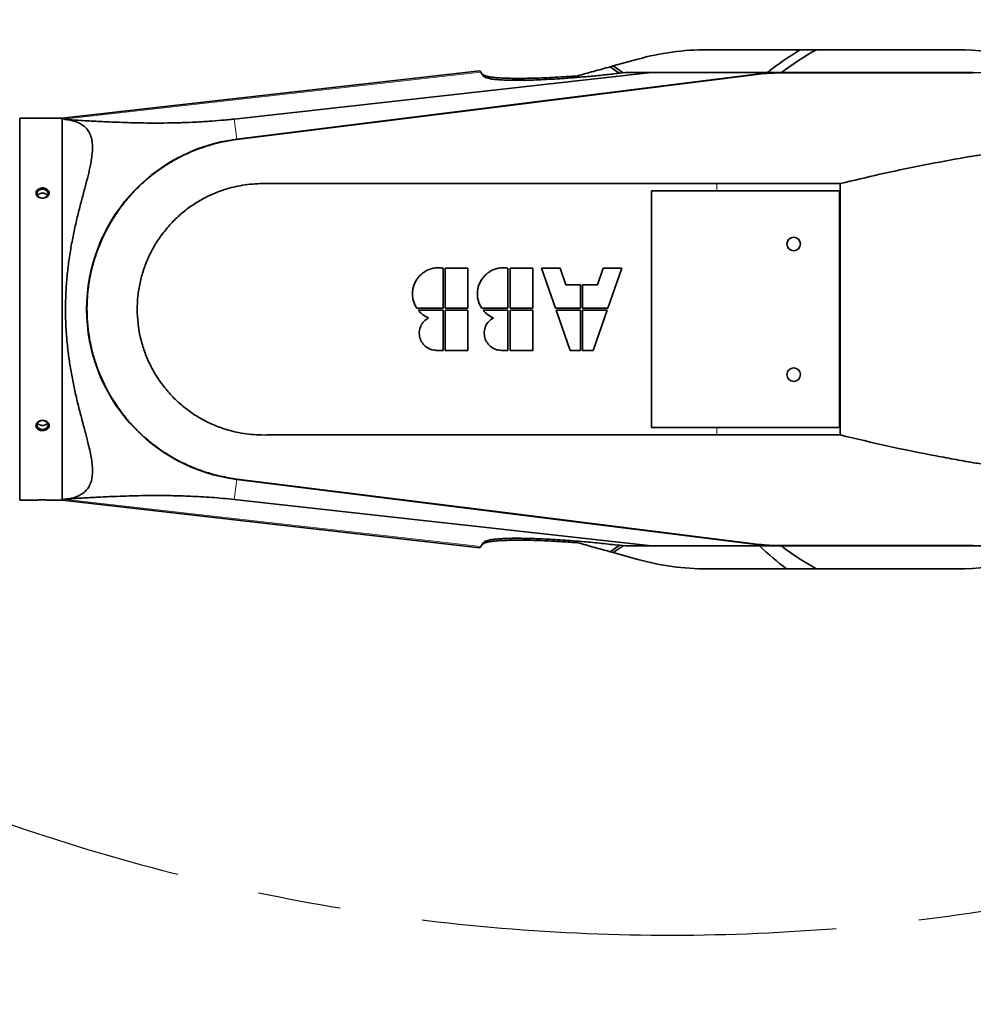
# Model space of a CAD drawing. Header units: millimetres. Extents: x 0 to 11920, y 0 to 8400.
# Tile 21 of 44: x 3494 to 4078, y 3994 to 4597. Entities that reach past the tile are written whole.
import ezdxf

# ---------------------------------------------------------------- set-up
doc = ezdxf.new("R2010")
doc.units = ezdxf.units.MM
doc.header["$LTSCALE"] = 20
doc.linetypes.add('CENTERX2', pattern=[20.32, 12.7, -2.54, 2.54, -2.54])
doc.layers.add('THICK_LINE', color=7, linetype='Continuous')
doc.styles.add('SLDTEXTSTYLE0', font='TXT', dxfattribs={"width": 0.605})
doc.dimstyles.new('SLDDIMSTYLE2', dxfattribs={"dimtxt": 70, "dimasz": 70, "dimexe": 0, "dimexo": 0.0625, "dimgap": 17.5, "dimtad": 1, "dimdec": 0, "dimrnd": 1e-09, "dimzin": 12, "dimdsep": 46, "dimtxsty": 'SLDTEXTSTYLE0', "dimsah": 1, "dimcen": 0.09, "dimadec": 0, "dimazin": 3, "dimtfac": 1, "dimtofl": 0, "dimtmove": 0, "dimatfit": 3, "dimfxl": 1, "dimfrac": 2, "dimtolj": 1, "dimtzin": 12, "dimarcsym": 0})

# ---------------------------------------------------------------- blocks, each defined once
blk = doc.blocks.new('_D_5')
at = {"layer": 'THICK_LINE'}
for p, q in [((2896.89, 6594.43), (5427.81, 6594.43)), ((5397.81, 3390.53), (5397.81, 6594.43)), ((2895.99, 3390.53), (5427.81, 3390.53))]:
    blk.add_line(p, q, dxfattribs=at)
for points in [[(5397.81, 6594.43), (5387.81, 6524.43), (5407.81, 6524.43)], [(5397.81, 3390.53), (5407.81, 3460.53), (5387.81, 3460.53)]]:
    blk.add_solid(points, dxfattribs=at)
at = {"layer": 'THICK_LINE', "insert": (5307.57, 4885.54), "char_height": 70, "attachment_point": 1, "rotation": 90, "style": 'SLDTEXTSTYLE0'}
blk.add_mtext('3204', dxfattribs=at)

msp = doc.modelspace()

# ---------------------------------------------------------------- linework, layer by layer
at = {"color": 7, "linetype": 'Continuous', "lineweight": 35}
for p, q in [((3972.4617891, 4578.4300053), (3915.4933594, 4578.4300053)), ((3982.477494, 4578.4300053), (3972.4617891, 4578.4300053)), ((4068.4933594, 4578.4300053), (3982.477494, 4578.4300053)), ((3873.040293, 4572.657735), (3857.9965009, 4568.4897224)), ((3857.9965009, 4568.4897224), (3856.1237565, 4567.9708624)), ((3856.1237565, 4567.9708624), (3861.698214, 4564.0734131)), ((3857.9965009, 4568.4897224), (3864.0303906, 4564.2647474)), ((3776.2431808, 4565.5690167), (3520.4933594, 4536.4300053)), ((3625.9036321, 4535.9823299), (3881.3842097, 4564.4300053)), ((3627.451505, 4523.6169048), (3947.3070921, 4563.6556239)), ((3776.2431808, 4565.5690167), (3776.83405, 4564.7251681)), ((3776.83405, 4564.7251681), (3778.5706306, 4562.2450739)), ((3865.4746233, 4564.4300053), (3861.9240074, 4564.0237222)), ((3881.3842097, 4564.4300053), (3865.4746233, 4564.4300053)), ((3953.4933594, 4564.4300053), (3881.3842097, 4564.4300053)), ((3947.3070921, 4563.6556239), (3953.4933594, 4564.4300053)), ((3959.7279058, 4564.4300053), (3953.4933594, 4564.4300053)), ((4078.4933594, 4564.4300053), (3959.7279058, 4564.4300053)), ((3520.4933594, 4536.4300053), (3494.4933594, 4536.4300053)), ((3494.4933594, 4302.4300053), (3494.4933594, 4536.4300053)), ((3520.4933594, 4536.4300053), (3520.4933594, 4419.4300053)), ((3921.4933594, 4496.4300053), (3996.9900281, 4496.4300053)), ((3996.9900281, 4342.4300053), (3996.9900281, 4496.4300053)), ((3881.4933594, 4491.9300053), (3881.4933594, 4346.9300053)), ((3996.4933594, 4491.9300053), (3881.4933594, 4491.9300053)), ((3996.4933594, 4346.9300053), (3996.4933594, 4491.9300053)), ((3753.740108, 4420.0570053), (3753.740108, 4444.6240053)), ((3754.994108, 4444.6240053), (3754.994108, 4420.0570053)), ((3768.959108, 4444.6240053), (3754.994108, 4444.6240053)), ((3768.959108, 4420.0570053), (3768.959108, 4444.6240053)), ((3793.526108, 4420.0570053), (3793.526108, 4444.6240053)), ((3794.780108, 4444.6240053), (3794.780108, 4420.0570053)), ((3808.745108, 4444.6240053), (3794.780108, 4444.6240053)), ((3808.745108, 4420.0570053), (3808.745108, 4444.6240053)), ((3813.989108, 4444.6240053), (3822.5764417, 4420.0570053)), ((3825.389108, 4444.6240053), (3813.989108, 4444.6240053)), ((3828.9754655, 4434.3640053), (3825.389108, 4444.6240053)), ((3851.837108, 4444.6240053), (3848.2507505, 4434.3640053)), ((3863.237108, 4444.6240053), (3851.837108, 4444.6240053)), ((3854.6497743, 4420.0570053), (3863.237108, 4444.6240053)), ((3837.986108, 4434.3640053), (3828.9754655, 4434.3640053)), ((3837.986108, 4420.0570053), (3837.986108, 4434.3640053)), ((3839.240108, 4434.3640053), (3839.240108, 4420.0570053)), ((3848.2507505, 4434.3640053), (3839.240108, 4434.3640053)), ((3520.4933594, 4419.4300053), (3520.4933594, 4302.4300053)), ((3737.6677671, 4420.0570053), (3753.740108, 4420.0570053)), ((3753.740108, 4418.8030053), (3738.5954145, 4418.8030053)), ((3753.740108, 4394.2360053), (3753.740108, 4418.8030053)), ((3754.994108, 4420.0570053), (3768.959108, 4420.0570053)), ((3754.994108, 4418.8030053), (3754.994108, 4394.2360053)), ((3768.959108, 4418.8030053), (3754.994108, 4418.8030053)), ((3768.959108, 4394.2360053), (3768.959108, 4418.8030053)), ((3777.4537671, 4420.0570053), (3793.526108, 4420.0570053)), ((3793.526108, 4418.8030053), (3778.3814145, 4418.8030053)), ((3793.526108, 4394.2360053), (3793.526108, 4418.8030053)), ((3794.780108, 4420.0570053), (3808.745108, 4420.0570053)), ((3794.780108, 4418.8030053), (3794.780108, 4394.2360053)), ((3808.745108, 4418.8030053), (3794.780108, 4418.8030053)), ((3808.745108, 4394.2360053), (3808.745108, 4418.8030053)), ((3822.5764417, 4420.0570053), (3837.986108, 4420.0570053)), ((3823.0147743, 4418.8030053), (3831.602108, 4394.2360053)), ((3837.986108, 4418.8030053), (3823.0147743, 4418.8030053)), ((3837.986108, 4394.2360053), (3837.986108, 4418.8030053)), ((3839.240108, 4420.0570053), (3854.6497743, 4420.0570053)), ((3839.240108, 4418.8030053), (3839.240108, 4394.2360053)), ((3854.2114417, 4418.8030053), (3839.240108, 4418.8030053)), ((3845.624108, 4394.2360053), (3854.2114417, 4418.8030053)), ((3749.807108, 4394.2360053), (3753.740108, 4394.2360053)), ((3754.994108, 4394.2360053), (3768.959108, 4394.2360053)), ((3789.593108, 4394.2360053), (3793.526108, 4394.2360053)), ((3794.780108, 4394.2360053), (3808.745108, 4394.2360053)), ((3831.602108, 4394.2360053), (3837.986108, 4394.2360053)), ((3839.240108, 4394.2360053), (3845.624108, 4394.2360053)), ((3881.4933594, 4346.9300053), (3996.4933594, 4346.9300053)), ((3996.9900281, 4342.4300053), (3921.4933594, 4342.4300053)), ((3947.3070921, 4275.2043867), (3627.451505, 4315.2431057)), ((3494.4933594, 4302.4300053), (3501.494399, 4302.4300053)), ((3515.4700103, 4302.4300053), (3520.4933594, 4302.4300053)), ((3520.4933594, 4302.4300053), (3776.2431808, 4273.2909938)), ((3881.3842097, 4274.4300053), (3625.9036321, 4302.8776806)), ((3778.5706306, 4276.6149366), (3776.83405, 4274.1348424)), ((3776.83405, 4274.1348424), (3776.2431808, 4273.2909938)), ((3861.698214, 4274.7865975), (3856.1237565, 4270.8891481)), ((3856.1237565, 4270.8891481), (3857.9965009, 4270.3702881)), ((3857.9965009, 4270.3702881), (3864.0303906, 4274.5952631)), ((3857.9965009, 4270.3702881), (3873.040293, 4266.2022755)), ((3865.4746233, 4274.4300053), (3861.9240074, 4274.8362883)), ((3881.3842097, 4274.4300053), (3865.4746233, 4274.4300053)), ((3953.4933594, 4274.4300053), (3881.3842097, 4274.4300053)), ((3953.4933594, 4274.4300053), (3947.3070921, 4275.2043867)), ((3959.7279058, 4274.4300053), (3953.4933594, 4274.4300053)), ((4078.4933594, 4274.4300053), (3959.7279058, 4274.4300053)), ((3915.4933594, 4260.4300053), (3964.1686324, 4260.4300053)), ((3964.1686324, 4260.4300053), (3982.477494, 4260.4300053)), ((3982.477494, 4260.4300053), (4068.4933594, 4260.4300053))]:
    msp.add_line(p, q, dxfattribs=at)
at = {"color": 8, "linetype": 'Continuous', "lineweight": 18}
for p, q in [((3776.83405, 4564.7251681), (3521.3739799, 4535.8005606)), ((3627.4558424, 4523.5822544), (3947.3114295, 4563.6209735)), ((3947.3114295, 4563.6209735), (3947.3070921, 4563.6556239)), ((3947.3338716, 4563.4416919), (3947.3114295, 4563.6209735)), ((3959.7279058, 4564.3950845), (3959.7279058, 4564.4300053)), ((3959.7279058, 4564.2147421), (3959.7279058, 4564.3950845)), ((3959.7279058, 4564.3950845), (4078.4933594, 4564.3950845)), ((4078.4933594, 4564.3950845), (4078.4933594, 4564.4300053)), ((4078.4933594, 4564.2149439), (4078.4933594, 4564.3950845)), ((3625.9036321, 4535.9823299), (3627.451505, 4523.6169048)), ((3627.4558424, 4523.5822544), (3627.451505, 4523.6169048)), ((3627.478619, 4523.4003003), (3627.4558424, 4523.5822544)), ((3921.4933594, 4496.4300053), (3921.4933594, 4491.9300053)), ((3921.4933594, 4346.9300053), (3921.4933594, 4342.4300053)), ((3625.9036321, 4302.8776806), (3627.451505, 4315.2431057)), ((3627.4558424, 4315.2777561), (3627.451505, 4315.2431057)), ((3627.478619, 4315.4597103), (3627.4558424, 4315.2777561)), ((3947.3114295, 4275.239037), (3627.4558424, 4315.2777561)), ((3776.83405, 4274.1348424), (3521.3739799, 4303.05945)), ((3947.3114295, 4275.239037), (3947.3070921, 4275.2043867)), ((3947.3338716, 4275.4183186), (3947.3114295, 4275.239037)), ((3959.7279058, 4274.6452684), (3959.7279058, 4274.464926)), ((4078.4933594, 4274.464926), (3959.7279058, 4274.464926)), ((3959.7279058, 4274.464926), (3959.7279058, 4274.4300053)), ((4078.4933594, 4274.6450666), (4078.4933594, 4274.464926)), ((4078.4933594, 4274.464926), (4078.4933594, 4274.4300053))]:
    msp.add_line(p, q, dxfattribs=at)
at = {"color": 7, "linetype": 'Continuous', "lineweight": 35, "flags": 128}
for points in [[(3627.478619, 4523.4003003), (3788.1944499, 4543.5197797), (3947.3338716, 4563.4416919)], [(3959.7279058, 4564.2147421), (4019.1106323, 4564.2147813), (4078.4933594, 4564.2149439)], [(3508.4933594, 4487.5772152), (3509.5973376, 4487.7233679), (3510.5816826, 4488.1459879), (3511.3397254, 4488.7992779), (3511.7893203, 4489.6124437), (3511.8817467, 4490.4973662), (3511.6069887, 4491.3581503), (3510.9948207, 4492.1015168), (3510.1115805, 4492.6469103), (3509.052981, 4492.9352289), (3507.9337378, 4492.9352289), (3506.8751382, 4492.6469103), (3505.9918981, 4492.1015168), (3505.3797301, 4491.3581503), (3505.1049721, 4490.4973662), (3505.1973985, 4489.6124437), (3505.6469934, 4488.7992779), (3506.4050362, 4488.1459879), (3507.3893812, 4487.7233679), (3508.4933594, 4487.5772152)], [(3508.4933594, 4345.8879926), (3509.5973376, 4346.0341452), (3510.5816826, 4346.4567653), (3511.3397254, 4347.1100553), (3511.7893203, 4347.9232211), (3511.8817467, 4348.8081436), (3511.6069887, 4349.6689277), (3510.9948207, 4350.4122942), (3510.1115805, 4350.9576877), (3509.052981, 4351.2460063), (3507.9337378, 4351.2460063), (3506.8751382, 4350.9576877), (3505.9918981, 4350.4122942), (3505.3797301, 4349.6689277), (3505.1049721, 4348.8081436), (3505.1973985, 4347.9232211), (3505.6469934, 4347.1100553), (3506.4050362, 4346.4567653), (3507.3893812, 4346.0341452), (3508.4933594, 4345.8879926)], [(3947.3338716, 4275.4183186), (3786.6180734, 4295.5375787), (3627.478619, 4315.4597103)], [(4078.4933594, 4274.6450666), (4019.1106327, 4274.6452292), (3959.7279058, 4274.6452684)]]:
    msp.add_lwpolyline(points, dxfattribs=at)
at = {"color": 7, "linetype": 'Continuous', "lineweight": 35}
for centre in [(3968.4933594, 4459.4300053), (3968.4933594, 4379.4300053)]:
    msp.add_circle(centre, 4.15, dxfattribs=at)
for centre, radius, start, end in [((3915.4933594, 4419.4300053), 159, 90, 105.4858518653), ((4068.4933594, 4419.4300053), 185.75, 121.130806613, 128.6827043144), ((4068.4933594, 4419.4300053), 159, 35.7963256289, 90), ((3959.7279058, 4464.4300053), 100, 90, 97.1350290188), ((4078.4933594, 4419.4300053), 145, 270, 90), ((3640.4933594, 4419.4300053), 105, 97.1350290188, 262.8649709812), ((4068.4933594, 4419.4300053), 159, 270, 324.2036743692), ((3959.7279058, 4374.4300053), 100, 262.8649709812, 270), ((3915.4933594, 4419.4300053), 159, 254.5141481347, 270)]:
    msp.add_arc(centre, radius, start, end, dxfattribs=at)
at = {"color": 8, "linetype": 'Continuous', "lineweight": 18}
for centre, radius, start, end in [((3959.7279058, 4464.4300053), 99.9650792, 90, 97.1350290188), ((4078.4933594, 4419.4300053), 144.9650792, 270, 90), ((3640.4933594, 4419.4300053), 104.9650792, 97.1350290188, 262.8649709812), ((3959.7279058, 4374.4300053), 99.9650792, 262.8649709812, 270)]:
    msp.add_arc(centre, radius, start, end, dxfattribs=at)
at = {"color": 7, "linetype": 'Continuous', "lineweight": 35}
for centre, major_axis, ratio, start_param, end_param in [((4068.4933594, 4422.5379537), (0, 178.0542494), 0.9998476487, 0.5042621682, 0.6486443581), ((4075.3391417, 4409.653215), (-106.9299177, 152.7117488), 0.9979485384, 1.7731392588, 1.889825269), ((4068.4933594, 4416.3220568), (0, 178.0542494), 0.9998476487, 2.4929482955, 2.6373304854)]:
    msp.add_ellipse(centre, major_axis=major_axis, ratio=ratio, start_param=start_param, end_param=end_param, dxfattribs=at)
for points, knots in [([(3836.21287, 4562.4543793), (3837.8025936, 4562.8948259), (3840.9899076, 4563.7778988), (3845.9303217, 4565.1466832), (3850.9796824, 4566.5456522), (3854.4059114, 4567.4949186), (3856.1237565, 4567.9708624)], [0, 0, 0, 0, 0.24677841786, 0.49477805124, 0.74669147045, 1, 1, 1, 1]), ([(3777.630763, 4563.587344), (3777.9139173, 4563.3262147), (3778.4812213, 4562.8030381), (3780.4770373, 4562.1699215), (3783.2370981, 4561.6532575), (3786.8155491, 4561.2705936), (3791.0813127, 4561.0119466), (3796.1522917, 4560.8674872), (3802.0346598, 4560.8491494), (3808.7088227, 4560.9658346), (3815.5421905, 4561.2011916), (3822.3995644, 4561.5343614), (3829.1566456, 4561.935691), (3833.8622408, 4562.2815895), (3836.21287, 4562.4543793)], [0, 0, 0, 0, 0.0820887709, 0.164466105, 0.2465917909, 0.3283556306, 0.4103563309, 0.4921783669, 0.5834005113, 0.6748505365, 0.7660982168, 0.8440285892, 0.9220861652, 1, 1, 1, 1]), ([(3861.9240074, 4564.0237222), (3859.007246, 4563.6992371), (3853.1736643, 4563.0502605), (3844.3776716, 4562.1932244), (3835.6273364, 4561.4340142), (3827.520375, 4560.8315333), (3820.2013405, 4560.3767001), (3813.5858131, 4560.0458815), (3807.2646779, 4559.8188228), (3801.4978827, 4559.7075082), (3796.3767025, 4559.7081618), (3791.8425067, 4559.8123728), (3787.8161983, 4560.0292284), (3784.6210366, 4560.3411513), (3782.2132554, 4560.720067), (3780.4610018, 4561.1464206), (3779.1698363, 4561.647168), (3778.7703618, 4562.045776), (3778.5706306, 4562.2450739)], [0, 0, 0, 0, 0.0739211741, 0.1478438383, 0.2247305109, 0.3016142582, 0.3650286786, 0.4284395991, 0.4939341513, 0.5594222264, 0.618867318, 0.6783063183, 0.7400177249, 0.8017206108, 0.8504820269, 0.899240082, 0.9496215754, 1, 1, 1, 1]), ([(3947.3338716, 4563.4416919), (3949.3895157, 4563.6666854), (3953.5087982, 4564.1175474), (3957.6521896, 4564.182302), (3959.7279058, 4564.2147421)], [0, 0, 0, 0, 0.4990296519, 1, 1, 1, 1]), ([(3521.3739799, 4535.8005606), (3524.7901711, 4535.5712187), (3531.6228254, 4535.1125167), (3542.3373594, 4534.5106153), (3552.1415845, 4534.0750882), (3560.8560436, 4533.7721682), (3568.3757075, 4533.5829453), (3576.3570873, 4533.4908042), (3584.9122185, 4533.5300164), (3593.4661018, 4533.7162722), (3600.6874392, 4533.9993244), (3606.232411, 4534.3008628), (3611.4955194, 4534.6421531), (3616.7669387, 4535.0636455), (3621.9293591, 4535.5524646), (3624.5789284, 4535.8390473), (3625.9036321, 4535.9823299)], [0, 0, 0, 0, 0.1274783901, 0.2549669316, 0.382407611, 0.4606943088, 0.5392585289, 0.6177021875, 0.6958360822, 0.7737607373, 0.8348972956, 0.8659868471, 0.8970676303, 0.9477635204, 0.9738833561, 1, 1, 1, 1]), ([(3521.3739799, 4535.8005606), (3522.4686991, 4535.6962499), (3524.6580021, 4535.4876414), (3527.6964288, 4534.7868009), (3530.4984044, 4533.765268), (3533.0343732, 4532.3451466), (3535.211343, 4530.4915735), (3536.9851979, 4528.1393725), (3538.2439575, 4525.2844056), (3538.9286166, 4522.1222185), (3539.1316337, 4518.7951037), (3538.9882015, 4515.3816718), (3538.5379099, 4511.6814298), (3537.7020114, 4507.0227398), (3536.3885141, 4501.2976977), (3534.5745096, 4494.3268177), (3532.5789996, 4486.8756697), (3530.5160926, 4478.9452654), (3528.5265043, 4470.6267256), (3526.6828231, 4461.8774448), (3525.0910525, 4452.7522472), (3523.8156233, 4443.2589705), (3522.9441106, 4433.5337084), (3522.5039242, 4423.5348187), (3522.5520986, 4413.3813055), (3523.0697065, 4403.5728597), (3523.9795811, 4394.2996262), (3525.1880927, 4385.5203474), (3526.7072711, 4376.8905626), (3528.4972477, 4368.3546242), (3530.4868386, 4360.0387441), (3532.5922442, 4351.9212008), (3534.680162, 4344.151603), (3536.3823512, 4337.5659851), (3537.6320594, 4332.1135451), (3538.4773675, 4327.627803), (3539.0074706, 4323.4078166), (3539.1451971, 4319.5186564), (3538.8226917, 4316.0293282), (3538.0138316, 4312.914991), (3536.6622398, 4310.2056643), (3534.7640528, 4307.9025673), (3532.3519505, 4306.0574904), (3529.4629462, 4304.6410776), (3526.1655289, 4303.6617982), (3523.389281, 4303.2176216), (3521.7460046, 4303.0886485), (3521.3739799, 4303.05945)], [0, 0, 0, 0, 0.018039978, 0.0360777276, 0.05443721, 0.0727933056, 0.0920447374, 0.111292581, 0.1313047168, 0.1513173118, 0.1679104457, 0.1845057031, 0.2014920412, 0.2184807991, 0.2443678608, 0.2702620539, 0.2968611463, 0.3234618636, 0.3503212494, 0.3771793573, 0.4047458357, 0.4323100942, 0.4602185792, 0.4881257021, 0.5170209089, 0.5459168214, 0.5713523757, 0.5967893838, 0.622883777, 0.6489798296, 0.676047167, 0.7031146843, 0.7308732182, 0.758626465, 0.7774865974, 0.796343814, 0.8156442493, 0.8349404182, 0.8538527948, 0.8727631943, 0.8924282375, 0.9120958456, 0.9322653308, 0.9524399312, 0.973182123, 0.9939286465, 1, 1, 1, 1]), ([(3627.478619, 4315.4597103), (3624.1211687, 4315.9767014), (3617.4062679, 4317.0106839), (3607.4509665, 4319.8242432), (3597.6815602, 4323.5957056), (3588.7821787, 4328.1244929), (3580.8774155, 4333.1134746), (3573.8470353, 4338.4112749), (3567.2272612, 4344.3419398), (3561.1354995, 4350.813825), (3555.666605, 4357.7116159), (3550.7862103, 4365.0375632), (3546.5027309, 4372.825056), (3542.8966231, 4380.9484236), (3540.0192219, 4389.2675587), (3537.8388443, 4397.7959355), (3536.3745099, 4406.5622579), (3535.660507, 4415.4213519), (3535.6989544, 4424.2240251), (3536.4644013, 4432.9934793), (3537.9843166, 4441.7504534), (3540.2429811, 4450.3465781), (3543.1930119, 4458.6403643), (3546.8180521, 4466.6621391), (3551.1509203, 4474.4223962), (3556.1276481, 4481.7863263), (3561.6566926, 4488.6360971), (3567.7326482, 4495.0057422), (3574.3899658, 4500.894333), (3581.5236654, 4506.1957361), (3589.0083005, 4510.8293878), (3596.8502321, 4514.8280207), (3605.0809356, 4518.1837944), (3613.0294124, 4520.6474632), (3620.5121199, 4522.3905106), (3625.1529655, 4523.0631982), (3627.478619, 4523.4003003)], [0, 0, 0, 0, 0.0336081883, 0.0672163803, 0.1021859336, 0.1371554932, 0.1658964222, 0.1946373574, 0.2242133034, 0.2537892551, 0.2825298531, 0.3112704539, 0.3408460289, 0.3704216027, 0.399162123, 0.4279026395, 0.4574781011, 0.4870535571, 0.5157944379, 0.5445353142, 0.574111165, 0.603687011, 0.6324279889, 0.6611689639, 0.6907449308, 0.7203208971, 0.7490618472, 0.7778027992, 0.8073787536, 0.8369547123, 0.8656955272, 0.8944363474, 0.9240121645, 0.953587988, 0.9767416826, 1, 1, 1, 1]), ([(3996.9900281, 4342.4300053), (4006.7525093, 4340.0962874), (4026.2858176, 4335.4268565), (4050.0149064, 4330.7099065), (4067.9577285, 4327.3361387), (4078.7663586, 4325.3229771), (4088.3750397, 4324.1415719), (4096.7292521, 4323.9522219), (4104.9560617, 4324.4643273), (4112.9927073, 4325.6756388), (4120.8694167, 4327.5413226), (4128.6348942, 4330.0937887), (4136.1562724, 4333.2969549), (4143.3111205, 4337.0889501), (4150.1297394, 4341.4581433), (4156.6170882, 4346.437746), (4162.6593506, 4351.9543096), (4168.1611697, 4357.908999), (4173.1512155, 4364.3054675), (4177.6212744, 4371.1729756), (4181.473061, 4378.3774469), (4184.6518323, 4385.7888238), (4187.1965828, 4393.4140064), (4189.0986734, 4401.3071231), (4190.3092016, 4409.3062518), (4190.8247756, 4417.2709005), (4190.676131, 4425.2200432), (4189.842451, 4433.2049434), (4188.3353166, 4441.0713615), (4186.1945691, 4448.6884465), (4183.4469798, 4456.0840501), (4180.0596442, 4463.2907201), (4176.0666991, 4470.2115468), (4171.5373635, 4476.7362181), (4166.4709161, 4482.8891252), (4160.8554807, 4488.6487708), (4154.7568959, 4493.9367006), (4148.2740113, 4498.666145), (4141.3996997, 4502.862562), (4134.1298147, 4506.5003445), (4126.5618801, 4509.5176657), (4118.8220514, 4511.8677113), (4110.8929077, 4513.5735607), (4102.7689447, 4514.5968947), (4094.5319173, 4514.9486975), (4086.3187287, 4514.4647849), (4078.1971944, 4513.3229895), (4064.6708529, 4510.9107363), (4045.6774128, 4507.3335832), (4021.2739861, 4502.2735297), (4005.086155, 4498.3782015), (3996.9900281, 4496.4300053)], [0, 0, 0, 0, 0.0603074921, 0.1206665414, 0.145344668, 0.1700207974, 0.1867219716, 0.2034568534, 0.2201595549, 0.2361979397, 0.2522364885, 0.2687426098, 0.285248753, 0.3012860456, 0.3173233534, 0.3338255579, 0.3503277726, 0.3663767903, 0.3824256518, 0.3989498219, 0.4154737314, 0.4313649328, 0.4472560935, 0.4636193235, 0.4799825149, 0.4956966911, 0.511410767, 0.5275886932, 0.5437666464, 0.5593710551, 0.5749756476, 0.5910237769, 0.6070720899, 0.6228474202, 0.6386227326, 0.6548463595, 0.6710700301, 0.6870222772, 0.7029746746, 0.719383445, 0.7357922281, 0.7518598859, 0.7679273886, 0.7844682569, 0.801008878, 0.8174005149, 0.8338322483, 0.8502657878, 0.8999617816, 0.9499672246, 1, 1, 1, 1]), ([(3504.4812259, 4490.9056764), (3504.4846321, 4490.5876826), (3504.4917688, 4489.9214021), (3505.013306, 4488.9603996), (3505.9013461, 4488.1512518), (3507.0905357, 4487.6109898), (3508.448052, 4487.4115952), (3509.8236625, 4487.5880017), (3511.0503755, 4488.1249165), (3511.977668, 4488.9533353), (3512.4985525, 4489.9639648), (3512.5650779, 4491.0320851), (3512.1836754, 4492.0406808), (3511.4004686, 4492.8899284), (3510.2933341, 4493.4960569), (3508.9734192, 4493.7922218), (3507.5860882, 4493.7374977), (3506.2935504, 4493.3295354), (3505.2644936, 4492.6113651), (3504.6482339, 4491.7560728), (3504.5301954, 4491.1550269), (3504.4812259, 4490.9056764)], [0, 0, 0, 0, 0.0477806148, 0.1001129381, 0.1528304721, 0.2063465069, 0.2607050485, 0.3156035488, 0.3705359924, 0.4249716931, 0.4785568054, 0.5313068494, 0.5836417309, 0.6361793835, 0.6894220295, 0.7435350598, 0.7983127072, 0.8532941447, 0.9079361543, 0.9618063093, 1, 1, 1, 1]), ([(3921.4933594, 4342.4300053), (3914.8136455, 4342.4300052), (3901.8045577, 4342.4300052), (3882.816789, 4342.4300048), (3864.880633, 4342.4300043), (3847.9962348, 4342.4300034), (3832.2485724, 4342.4300024), (3817.6252247, 4342.4300011), (3804.1137134, 4342.4299996), (3791.616633, 4342.4299979), (3779.684144, 4342.4299959), (3768.4146087, 4342.4299935), (3757.906348, 4342.4299907), (3748.7071802, 4342.4299877), (3740.8168545, 4342.4299844), (3734.2351349, 4342.4299808), (3729.4896663, 4342.4299773), (3726.2809334, 4342.4299742), (3724.3647682, 4342.4299719), (3723.071348, 4342.4299699), (3722.3662516, 4342.4299685), (3722.0973035, 4342.4299679), (3721.9869608, 4342.4299676), (3721.9399578, 4342.4299675), (3721.9195761, 4342.4299675), (3721.9106662, 4342.4299675), (3721.9067571, 4342.4299675), (3721.9048794, 4342.4299675), (3717.7938073, 4342.4299578), (3709.7966706, 4342.4299401), (3698.1377856, 4342.4299491), (3687.1498692, 4342.4299121), (3676.9226473, 4342.4301019), (3668.4135989, 4342.4296622), (3661.1296733, 4342.4308547), (3654.4878716, 4342.4261938), (3647.6916968, 4342.4451277), (3641.0158854, 4342.3834263), (3634.7510072, 4342.843071), (3628.5625091, 4343.8044681), (3621.8328957, 4345.4202961), (3614.6311638, 4347.8832322), (3607.1225177, 4351.3925875), (3600.0339419, 4355.687459), (3593.4468156, 4360.7168764), (3587.4330588, 4366.4265093), (3582.0681528, 4372.7522019), (3577.4132876, 4379.6136476), (3573.5180144, 4386.940867), (3570.4338276, 4394.6460696), (3568.1939271, 4402.6383457), (3566.8250533, 4410.8272141), (3566.3450076, 4419.1172749), (3566.7589588, 4427.409251), (3568.0584929, 4435.6094897), (3570.2352341, 4443.6198275), (3573.2582465, 4451.3506207), (3577.0920513, 4458.7098241), (3581.6951663, 4465.6135594), (3587.004974, 4471.9767897), (3592.9726647, 4477.7316984), (3599.5198801, 4482.8201899), (3606.5787061, 4487.1736717), (3614.0550574, 4490.7421406), (3621.2336167, 4493.261436), (3627.9420091, 4494.929381), (3634.079026, 4495.9353758), (3640.298675, 4496.456582), (3647.1119539, 4496.4206908), (3654.0821279, 4496.4322733), (3660.8273977, 4496.4295178), (3666.436171, 4496.4300813), (3671.4588011, 4496.4299829), (3678.2512653, 4496.4300528), (3687.6220388, 4496.4300508), (3699.3128351, 4496.4300679), (3707.7725069, 4496.4300615), (3712.5572912, 4496.4300566), (3713.7915216, 4496.4300552), (3715.0357607, 4496.4300537), (3716.2900089, 4496.430052), (3717.5542664, 4496.4300502), (3718.8285335, 4496.4300483), (3720.1128105, 4496.4300463), (3722.1163609, 4496.4300428), (3725.2388211, 4496.4300386), (3729.8799119, 4496.4300345), (3735.7300953, 4496.4300305), (3742.7895514, 4496.4300268), (3751.0584848, 4496.4300233), (3760.5371167, 4496.4300202), (3771.2256768, 4496.4300174), (3783.1243931, 4496.4300148), (3796.233481, 4496.4300125), (3810.5531311, 4496.4300106), (3826.083495, 4496.4300089), (3842.8246712, 4496.4300076), (3860.7766885, 4496.4300065), (3879.9394885, 4496.4300058), (3900.3129074, 4496.4300053), (3914.2987763, 4496.4300053), (3921.4933594, 4496.4300053)], [0, 0, 0, 0, 0.0250986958, 0.0488810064, 0.0713469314, 0.0924964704, 0.1123296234, 0.1305272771, 0.1474551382, 0.1631132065, 0.1775014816, 0.1923104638, 0.2054797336, 0.2170092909, 0.2268991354, 0.2351492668, 0.2417596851, 0.2447452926, 0.247216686, 0.2489661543, 0.2496097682, 0.2498685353, 0.2499776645, 0.2500247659, 0.2500453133, 0.2500543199, 0.2500582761, 0.2500600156, 0.2500613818, 0.2655200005, 0.2801389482, 0.2939182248, 0.3068578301, 0.3186195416, 0.3259376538, 0.3342698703, 0.343616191, 0.3515207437, 0.3593913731, 0.3672333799, 0.3750736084, 0.3854200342, 0.3958313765, 0.4062152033, 0.4165571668, 0.4269618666, 0.4373560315, 0.4476976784, 0.4580841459, 0.4684954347, 0.4788345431, 0.4892185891, 0.4996335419, 0.5099754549, 0.5203544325, 0.5307716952, 0.5411106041, 0.5514968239, 0.5619092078, 0.5722549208, 0.5826114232, 0.5930430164, 0.6034009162, 0.6137675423, 0.6241700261, 0.6319853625, 0.6397651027, 0.6475598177, 0.6554494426, 0.6654007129, 0.6737993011, 0.6808352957, 0.6865086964, 0.6927000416, 0.706394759, 0.721766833, 0.7366817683, 0.7382166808, 0.739764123, 0.7413240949, 0.7428965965, 0.7444816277, 0.7460791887, 0.7476892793, 0.7493118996, 0.7536146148, 0.759432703, 0.7667661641, 0.775614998, 0.7859792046, 0.7978587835, 0.8112537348, 0.826164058, 0.842589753, 0.8605308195, 0.8799872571, 0.9009590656, 0.9234462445, 0.9474487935, 0.9729667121, 1, 1, 1, 1]), ([(3511.5229991, 4489.126441), (3511.4407565, 4489.2437489), (3511.2650127, 4489.4944231), (3510.8996529, 4489.8221452), (3510.4581063, 4490.1120956), (3509.962923, 4490.3365502), (3509.4218487, 4490.4946581), (3508.8593223, 4490.5790717), (3508.2813353, 4490.5892022), (3507.7146972, 4490.5245984), (3507.1649998, 4490.3858924), (3506.6583104, 4490.1789816), (3506.1972266, 4489.9065703), (3505.8126905, 4489.577123), (3505.5628939, 4489.3053863), (3505.4736657, 4489.1392255), (3505.4577115, 4489.1095156)], [0, 0, 0, 0, 0.0680569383, 0.1454303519, 0.2206542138, 0.298059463, 0.373283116, 0.450689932, 0.5258840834, 0.6032597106, 0.6784411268, 0.7558015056, 0.8310068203, 0.9083916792, 0.9836202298, 1, 1, 1, 1]), ([(3753.740108, 4444.6240053), (3752.86125, 4444.7373362), (3751.0779486, 4444.9672973), (3748.3901696, 4444.7355313), (3745.7563483, 4444.0844967), (3743.2920469, 4443.0006991), (3741.0241856, 4441.5075791), (3739.0575703, 4439.6708461), (3737.4121582, 4437.5102385), (3736.1650301, 4435.1261716), (3735.3279815, 4432.5435596), (3734.9414989, 4429.882778), (3735.004568, 4427.1691344), (3735.5121365, 4424.6029284), (3736.3829401, 4422.1843344), (3737.2360446, 4420.7718221), (3737.6677671, 4420.0570053)], [0, 0, 0, 0, 0.071284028, 0.144643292, 0.2159293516, 0.2892841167, 0.3605437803, 0.4338703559, 0.505124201, 0.5784484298, 0.6496377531, 0.722896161, 0.7940584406, 0.867288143, 0.9328397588, 1, 1, 1, 1]), ([(3793.526108, 4444.6240053), (3792.6474936, 4444.7373175), (3790.8646859, 4444.9672408), (3788.1776058, 4444.7357245), (3785.5444416, 4444.0851657), (3783.080671, 4443.0020743), (3780.8132002, 4441.5098931), (3778.8466215, 4439.6741593), (3777.2009457, 4437.5145708), (3775.9531581, 4435.1311944), (3775.1152513, 4432.5490296), (3774.7278083, 4429.888135), (3774.7899949, 4427.1740176), (3775.2970491, 4424.6065816), (3776.1679005, 4422.1862573), (3777.0216909, 4420.7724754), (3777.4537671, 4420.0570053)], [0, 0, 0, 0, 0.0712539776, 0.1445823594, 0.2158383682, 0.2891620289, 0.36039562, 0.4336944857, 0.5049387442, 0.5782519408, 0.6494516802, 0.7227197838, 0.7939091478, 0.8671664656, 0.9327771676, 1, 1, 1, 1]), ([(3738.5954145, 4418.8030053), (3739.0302533, 4418.310144), (3739.8999425, 4417.3244085), (3741.8977582, 4415.6356064), (3743.6429808, 4414.7611736), (3744.7983904, 4414.1822629)], [0, 0, 0, 0, 0.25258774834, 0.50518215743, 1, 1, 1, 1]), ([(3778.3814145, 4418.8030053), (3778.8162817, 4418.3101139), (3779.6860278, 4417.3243181), (3781.6838353, 4415.6355589), (3783.429069, 4414.7611259), (3784.5843904, 4414.1822629)], [0, 0, 0, 0, 0.2526182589, 0.5052432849, 1, 1, 1, 1]), ([(3744.7983904, 4414.1822629), (3743.8028731, 4413.5156216), (3741.8118135, 4412.1823222), (3739.8782363, 4409.0715754), (3739.0243487, 4405.5596923), (3739.3961708, 4401.9494842), (3740.9371262, 4398.6649577), (3743.4772261, 4396.0945761), (3746.5774777, 4394.5094565), (3748.7873371, 4394.3223488), (3749.807108, 4394.2360053)], [0, 0, 0, 0, 0.1273583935, 0.2547199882, 0.3819778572, 0.5091495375, 0.6363256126, 0.7635599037, 0.8908913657, 1, 1, 1, 1]), ([(3784.5843904, 4414.1822629), (3783.5888577, 4413.5155996), (3781.5977759, 4412.182262), (3779.6642928, 4409.0716395), (3778.8102956, 4405.5596718), (3779.1822431, 4401.9487964), (3780.723988, 4398.6634946), (3783.2652841, 4396.0929827), (3786.365495, 4394.5090124), (3788.5744313, 4394.3221699), (3789.593108, 4394.2360053)], [0, 0, 0, 0, 0.1273506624, 0.2547034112, 0.3819798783, 0.5091983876, 0.636427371, 0.7636954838, 0.8910254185, 1, 1, 1, 1]), ([(3505.433855, 4350.2623423), (3505.2001845, 4350.0033098), (3504.704665, 4349.4540079), (3504.4070997, 4348.4355098), (3504.5310558, 4347.3832787), (3505.0932785, 4346.4307914), (3506.0262385, 4345.6765021), (3507.2402283, 4345.1960656), (3508.6084639, 4345.0471186), (3509.975293, 4345.2554062), (3511.174687, 4345.8041245), (3512.0596497, 4346.6306325), (3512.5296197, 4347.6355534), (3512.5434493, 4348.7019056), (3512.1129222, 4349.7141476), (3511.2878459, 4350.5671139), (3510.1502526, 4351.1669367), (3508.813431, 4351.4389198), (3507.4331644, 4351.3345367), (3506.2508366, 4350.9139839), (3505.6787451, 4350.4576717), (3505.433855, 4350.2623423)], [0, 0, 0, 0, 0.0474216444, 0.1005618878, 0.1530632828, 0.2054084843, 0.2582023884, 0.3118197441, 0.366260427, 0.4211899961, 0.4760902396, 0.5304399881, 0.5839194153, 0.63659336, 0.6889189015, 0.741516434, 0.7948574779, 0.8490629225, 0.9038899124, 0.9588590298, 1, 1, 1, 1]), ([(3505.4770637, 4349.7206182), (3505.4947899, 4349.6891417), (3505.5909272, 4349.5184314), (3505.847758, 4349.2481089), (3506.2436176, 4348.9212735), (3506.7065672, 4348.6575868), (3507.2227551, 4348.4554727), (3507.7045315, 4348.3419452), (3508.1330825, 4348.2868241), (3508.372819, 4348.2811034), (3508.4933594, 4348.2782271)], [0, 0, 0, 0, 0.0352719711, 0.1912953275, 0.3429844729, 0.4990709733, 0.6507847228, 0.8069008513, 0.9029090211, 1, 1, 1, 1]), ([(3508.4933594, 4348.2782271), (3508.6817392, 4348.285261), (3509.0639633, 4348.2995328), (3509.6187383, 4348.4143867), (3510.1462151, 4348.5964883), (3510.6232606, 4348.8440003), (3511.0403307, 4349.1549115), (3511.3502428, 4349.4637129), (3511.4846957, 4349.6830043), (3511.534988, 4349.7650307)], [0, 0, 0, 0, 0.1491952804, 0.3027184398, 0.4519133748, 0.605432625, 0.7546702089, 0.9082339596, 1, 1, 1, 1]), ([(3503.6228003, 4302.5320152), (3503.3866069, 4302.5222977), (3502.9088483, 4302.5026417), (3502.3215073, 4302.4743232), (3501.8469792, 4302.4496795), (3501.5749536, 4302.4346221), (3501.4621752, 4302.4282568), (3501.4940527, 4302.4300441), (3501.494399, 4302.4300636)], [0, 0, 0, 0, 0.1850198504, 0.3742475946, 0.5816462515, 0.7953561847, 0.9977771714, 1, 1, 1, 1]), ([(3515.4700103, 4302.4313205), (3515.4761956, 4302.4309723), (3515.4983684, 4302.4297239), (3515.3386667, 4302.4387295), (3515.0028393, 4302.4569731), (3514.4780588, 4302.4836675), (3513.8006055, 4302.5148288), (3512.97143, 4302.5479052), (3512.0182234, 4302.5790409), (3510.9530539, 4302.6050853), (3509.8132007, 4302.6227083), (3508.6180732, 4302.6298005), (3507.4179639, 4302.6251556), (3506.2329756, 4302.6090491), (3505.2056486, 4302.585367), (3504.3252382, 4302.5585736), (3503.8583139, 4302.5409197), (3503.6228003, 4302.5320152)], [0, 0, 0, 0, 0.0262310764, 0.0940315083, 0.1637880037, 0.2318411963, 0.3017891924, 0.3713193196, 0.4427598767, 0.5142377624, 0.5877004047, 0.6607495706, 0.7358787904, 0.8095596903, 0.8854034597, 0.9421982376, 1, 1, 1, 1]), ([(3625.9036321, 4302.8776806), (3623.548264, 4303.126281), (3618.8353473, 4303.623712), (3611.9506653, 4304.1877228), (3605.3584197, 4304.6203143), (3599.0956891, 4304.9301867), (3591.8505437, 4305.184574), (3583.8111679, 4305.3421728), (3575.1889177, 4305.3635645), (3567.1401737, 4305.254754), (3559.5525298, 4305.0496832), (3550.9743167, 4304.7365708), (3541.4785261, 4304.3028627), (3531.2135559, 4303.7204698), (3524.6537567, 4303.2797844), (3521.3739799, 4303.05945)], [0, 0, 0, 0, 0.0464321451, 0.0929072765, 0.1400293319, 0.1873475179, 0.2345982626, 0.3138982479, 0.3934004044, 0.4732023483, 0.5531212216, 0.6327717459, 0.7551578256, 0.877583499, 1, 1, 1, 1]), ([(3836.21287, 4276.4056312), (3833.0284164, 4276.6360229), (3826.6487957, 4277.0975812), (3817.6645399, 4277.5726096), (3809.2183022, 4277.8882234), (3801.4560987, 4278.0222804), (3794.4861645, 4277.9730285), (3788.8767509, 4277.7470448), (3784.5807511, 4277.3749596), (3781.4141227, 4276.9018779), (3779.3664411, 4276.3634001), (3778.1454564, 4275.8129769), (3777.8023254, 4275.4527679), (3777.630763, 4275.2726665)], [0, 0, 0, 0, 0.1058568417, 0.2120698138, 0.3179662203, 0.4241749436, 0.5307090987, 0.6368196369, 0.7205901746, 0.8045997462, 0.8883257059, 0.9441638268, 1, 1, 1, 1]), ([(3778.5706306, 4276.6149366), (3778.7525166, 4276.8005572), (3779.1162973, 4277.1718075), (3780.2846699, 4277.6547162), (3781.9111686, 4278.0787226), (3784.0063679, 4278.4313551), (3786.5018786, 4278.7110385), (3789.3773939, 4278.9225587), (3792.6444218, 4279.0671746), (3796.346086, 4279.1461171), (3800.4484029, 4279.1549299), (3804.9689561, 4279.0913861), (3809.8119978, 4278.9553189), (3815.1199954, 4278.7410411), (3820.853224, 4278.4436775), (3827.045912, 4278.0556424), (3833.4868908, 4277.5875997), (3841.4222236, 4276.9342386), (3850.9173427, 4276.051904), (3858.2371778, 4275.2434751), (3861.9240074, 4274.8362883)], [0, 0, 0, 0, 0.0468075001, 0.0936172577, 0.1418982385, 0.1901824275, 0.2369480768, 0.2837165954, 0.3316529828, 0.3795922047, 0.4301555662, 0.4807217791, 0.5324474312, 0.5841754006, 0.6410766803, 0.6979801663, 0.7562652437, 0.8145514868, 0.9065939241, 1, 1, 1, 1]), ([(3856.1237565, 4270.8891481), (3854.4508805, 4271.3526329), (3851.0961244, 4272.282097), (3846.0886112, 4273.6694718), (3841.1009701, 4275.0513409), (3837.8450633, 4275.953418), (3836.21287, 4276.4056312)], [0, 0, 0, 0, 0.2466725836, 0.4946728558, 0.7466783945, 1, 1, 1, 1]), ([(3959.7279058, 4274.6452684), (3957.6602365, 4274.6774574), (3953.5168529, 4274.7419608), (3949.3975314, 4275.1925743), (3947.3338716, 4275.4183186)], [0, 0, 0, 0, 0.4990291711, 1, 1, 1, 1])]:
    msp.add_open_spline(points, degree=3, knots=knots, dxfattribs=at)
at = {"layer": 'THICK_LINE'}
msp.add_arc((2855.9933594, 5764.4300053), 2373.9, 212, 335, dxfattribs=at)
at = {"layer": 'THICK_LINE', "linetype": 'CENTERX2'}
msp.add_arc((3893.7157755, 5278.9738987), 1242.8300979, 244.2094299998, 322.246767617, dxfattribs=at)

# ---------------------------------------------------------------- dimensions: what is measured, and where the dimension line sits
at = {"layer": 'THICK_LINE'}
dim = msp.add_linear_dim(base=(5397.8092098, 6594.4300053), p1=(2855.9933594, 3390.5300053), p2=(2856.8859533, 6594.4300053), angle=90, dimstyle='SLDDIMSTYLE2', dxfattribs=at)
dim.commit()
dim.dimension.update_dxf_attribs({"geometry": '_D_5', "text_midpoint": (5397.8092098, 4992.4800053), "dimtype": 160})

doc.saveas('drawing.dxf')
